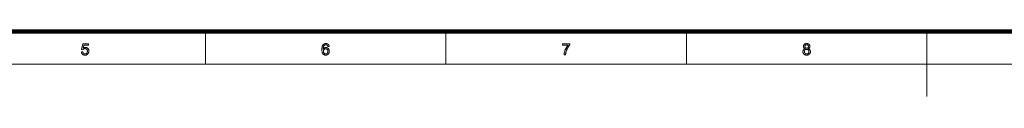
# Model space of a CAD drawing. Extents: x 0 to 1189, y 0 to 841.
# Tile 71 of 132: x 314 to 618, y 0 to 20. Entities that reach past the tile are written whole.
import ezdxf

# ---------------------------------------------------------------- set-up
doc = ezdxf.new("R2010")
doc.units = 0

msp = doc.modelspace()

# ---------------------------------------------------------------- linework, layer by layer
at = {"color": 7, "lineweight": 100}
msp.add_line((20, 20), (1169, 20), dxfattribs=at)
at = {"color": 7, "lineweight": 13, "ltscale": 0.25}
for p, q in [((371.56, 20), (371.56, 10)), ((445.88, 20), (445.88, 10)), ((520.19, 20), (520.19, 10))]:
    msp.add_line(p, q, dxfattribs=at)
at = {"color": 7, "lineweight": 13}
for p, q in [((594.5, 20), (594.5, 0)), ((10, 10), (1179, 10))]:
    msp.add_line(p, q, dxfattribs=at)
for points in [[(333.25, 13.72), (333.7, 13.76), (333.71, 13.7), (333.73, 13.63), (333.74, 13.58), (333.76, 13.52), (333.78, 13.47), (333.81, 13.42), (333.84, 13.38), (333.87, 13.34), (333.9, 13.3), (333.93, 13.26), (333.97, 13.23), (334.01, 13.2), (334.05, 13.18), (334.09, 13.16), (334.13, 13.14), (334.18, 13.13), (334.23, 13.11), (334.27, 13.11), (334.32, 13.1), (334.37, 13.1), (334.44, 13.1), (334.49, 13.11), (334.55, 13.12), (334.61, 13.14), (334.66, 13.16), (334.71, 13.18), (334.76, 13.21), (334.81, 13.25), (334.86, 13.29), (334.9, 13.33), (334.94, 13.38), (334.98, 13.43), (335.01, 13.49), (335.04, 13.54), (335.06, 13.6), (335.08, 13.67), (335.09, 13.73), (335.11, 13.8), (335.11, 13.88), (335.11, 13.95), (335.11, 14.03), (335.11, 14.09), (335.1, 14.16), (335.08, 14.22), (335.06, 14.28), (335.04, 14.34), (335.01, 14.39), (334.98, 14.44), (334.95, 14.49), (334.91, 14.53), (334.87, 14.57), (334.82, 14.61), (334.77, 14.64), (334.72, 14.67), (334.67, 14.69), (334.61, 14.71), (334.56, 14.73), (334.5, 14.74), (334.43, 14.74), (334.37, 14.75), (334.33, 14.74), (334.29, 14.74), (334.25, 14.74), (334.21, 14.73), (334.17, 14.72), (334.13, 14.71), (334.1, 14.7), (334.06, 14.69), (334.03, 14.67), (333.99, 14.65), (333.96, 14.63), (333.93, 14.61), (333.9, 14.59), (333.87, 14.57), (333.84, 14.54), (333.82, 14.52), (333.79, 14.49), (333.77, 14.46), (333.75, 14.44), (333.73, 14.41), (333.33, 14.46), (333.66, 16.26), (335.41, 16.26), (335.41, 15.85), (334.01, 15.85), (333.82, 14.91), (333.88, 14.95), (333.95, 14.98), (334.01, 15.02), (334.08, 15.05), (334.14, 15.07), (334.21, 15.09), (334.28, 15.11), (334.34, 15.12), (334.41, 15.12), (334.48, 15.13), (334.57, 15.12), (334.66, 15.11), (334.74, 15.1), (334.83, 15.07), (334.9, 15.05), (334.98, 15.01), (335.05, 14.97), (335.12, 14.92), (335.19, 14.87), (335.26, 14.81), (335.31, 14.74), (335.37, 14.67), (335.42, 14.6), (335.46, 14.52), (335.49, 14.45), (335.52, 14.36), (335.54, 14.27), (335.56, 14.18), (335.57, 14.09), (335.57, 13.99), (335.57, 13.9), (335.56, 13.81), (335.55, 13.72), (335.53, 13.63), (335.5, 13.55), (335.47, 13.47), (335.43, 13.39), (335.39, 13.31), (335.35, 13.24), (335.29, 13.17), (335.22, 13.09), (335.15, 13.02), (335.07, 12.95), (334.98, 12.9), (334.9, 12.85), (334.8, 12.81), (334.7, 12.78), (334.6, 12.76), (334.49, 12.75), (334.37, 12.75), (334.28, 12.75), (334.19, 12.76), (334.1, 12.77), (334.02, 12.79), (333.94, 12.81), (333.86, 12.84), (333.79, 12.88), (333.72, 12.92), (333.66, 12.96), (333.59, 13.01), (333.54, 13.07), (333.48, 13.13), (333.44, 13.19), (333.39, 13.25), (333.36, 13.32), (333.33, 13.4), (333.3, 13.47), (333.28, 13.55), (333.26, 13.64)], [(409.79, 15.45), (409.36, 15.41), (409.35, 15.46), (409.34, 15.51), (409.33, 15.55), (409.31, 15.59), (409.3, 15.63), (409.28, 15.67), (409.26, 15.7), (409.24, 15.73), (409.22, 15.76), (409.2, 15.78), (409.17, 15.82), (409.13, 15.85), (409.09, 15.88), (409.05, 15.9), (409.01, 15.92), (408.96, 15.94), (408.92, 15.95), (408.87, 15.96), (408.82, 15.96), (408.77, 15.97), (408.73, 15.96), (408.69, 15.96), (408.65, 15.96), (408.62, 15.95), (408.58, 15.94), (408.54, 15.92), (408.51, 15.91), (408.48, 15.89), (408.44, 15.87), (408.41, 15.85), (408.37, 15.82), (408.33, 15.79), (408.3, 15.75), (408.26, 15.71), (408.23, 15.67), (408.2, 15.62), (408.17, 15.58), (408.14, 15.53), (408.12, 15.47), (408.09, 15.42), (408.07, 15.36), (408.05, 15.3), (408.03, 15.23), (408.02, 15.15), (408, 15.07), (407.99, 14.99), (407.98, 14.9), (407.98, 14.81), (407.97, 14.71), (407.97, 14.61), (408, 14.66), (408.04, 14.7), (408.07, 14.74), (408.11, 14.78), (408.14, 14.82), (408.18, 14.85), (408.22, 14.88), (408.26, 14.91), (408.31, 14.94), (408.35, 14.96), (408.39, 14.98), (408.44, 15), (408.49, 15.02), (408.53, 15.03), (408.58, 15.05), (408.63, 15.06), (408.67, 15.07), (408.72, 15.07), (408.77, 15.07), (408.82, 15.08), (408.9, 15.07), (408.99, 15.06), (409.07, 15.05), (409.14, 15.02), (409.22, 15), (409.29, 14.96), (409.36, 14.92), (409.43, 14.87), (409.49, 14.82), (409.55, 14.76), (409.61, 14.69), (409.66, 14.63), (409.71, 14.55), (409.75, 14.48), (409.78, 14.4), (409.81, 14.31), (409.83, 14.23), (409.84, 14.13), (409.85, 14.04), (409.85, 13.94), (409.85, 13.88), (409.85, 13.81), (409.84, 13.75), (409.83, 13.69), (409.82, 13.62), (409.8, 13.56), (409.78, 13.5), (409.76, 13.44), (409.74, 13.39), (409.71, 13.33), (409.68, 13.27), (409.65, 13.22), (409.62, 13.17), (409.58, 13.12), (409.54, 13.08), (409.5, 13.04), (409.46, 13), (409.42, 12.96), (409.37, 12.93), (409.32, 12.9), (409.27, 12.87), (409.22, 12.84), (409.17, 12.82), (409.11, 12.8), (409.06, 12.78), (409, 12.77), (408.94, 12.76), (408.88, 12.75), (408.82, 12.75), (408.76, 12.75), (408.65, 12.75), (408.55, 12.76), (408.45, 12.78), (408.36, 12.81), (408.27, 12.84), (408.18, 12.89), (408.1, 12.94), (408.03, 13), (407.95, 13.07), (407.88, 13.14), (407.82, 13.22), (407.76, 13.32), (407.71, 13.42), (407.66, 13.54), (407.63, 13.66), (407.6, 13.8), (407.57, 13.94), (407.56, 14.1), (407.55, 14.27), (407.54, 14.44), (407.55, 14.64), (407.56, 14.83), (407.58, 15), (407.6, 15.17), (407.64, 15.32), (407.68, 15.46), (407.73, 15.59), (407.78, 15.71), (407.85, 15.82), (407.92, 15.92), (407.99, 15.99), (408.06, 16.06), (408.13, 16.12), (408.22, 16.17), (408.3, 16.22), (408.39, 16.26), (408.49, 16.28), (408.59, 16.3), (408.69, 16.32), (408.8, 16.32), (408.88, 16.32), (408.96, 16.31), (409.03, 16.3), (409.11, 16.28), (409.17, 16.26), (409.24, 16.24), (409.3, 16.21), (409.36, 16.17), (409.42, 16.13), (409.48, 16.09), (409.53, 16.04), (409.57, 15.99), (409.61, 15.93), (409.65, 15.87), (409.69, 15.81), (409.72, 15.75), (409.74, 15.68), (409.76, 15.6), (409.78, 15.53)], [(481.9, 15.85), (481.9, 16.26), (484.17, 16.26), (484.17, 15.93), (484.1, 15.85), (484.04, 15.77), (483.97, 15.69), (483.9, 15.6), (483.84, 15.51), (483.77, 15.41), (483.7, 15.31), (483.64, 15.21), (483.57, 15.1), (483.51, 14.98), (483.44, 14.86), (483.38, 14.74), (483.32, 14.62), (483.27, 14.5), (483.22, 14.38), (483.17, 14.26), (483.12, 14.14), (483.08, 14.01), (483.04, 13.89), (483, 13.77), (482.97, 13.68), (482.95, 13.59), (482.93, 13.5), (482.91, 13.4), (482.89, 13.31), (482.88, 13.21), (482.86, 13.11), (482.85, 13.01), (482.84, 12.91), (482.83, 12.8), (482.39, 12.8), (482.4, 12.89), (482.4, 12.98), (482.41, 13.07), (482.42, 13.16), (482.44, 13.26), (482.45, 13.36), (482.48, 13.47), (482.5, 13.58), (482.53, 13.69), (482.55, 13.8), (482.59, 13.92), (482.62, 14.04), (482.66, 14.15), (482.7, 14.26), (482.74, 14.38), (482.79, 14.49), (482.84, 14.6), (482.89, 14.71), (482.94, 14.82), (483, 14.93), (483.06, 15.04), (483.12, 15.14), (483.18, 15.24), (483.24, 15.34), (483.3, 15.43), (483.36, 15.52), (483.42, 15.61), (483.49, 15.69), (483.55, 15.77), (483.62, 15.85)], [(556.85, 14.7), (556.8, 14.72), (556.75, 14.75), (556.7, 14.77), (556.66, 14.79), (556.62, 14.82), (556.58, 14.85), (556.54, 14.88), (556.51, 14.91), (556.48, 14.95), (556.45, 14.98), (556.43, 15.02), (556.41, 15.06), (556.39, 15.1), (556.37, 15.14), (556.36, 15.18), (556.34, 15.23), (556.33, 15.27), (556.33, 15.32), (556.32, 15.37), (556.32, 15.42), (556.33, 15.49), (556.33, 15.56), (556.35, 15.64), (556.37, 15.7), (556.39, 15.77), (556.42, 15.83), (556.46, 15.89), (556.5, 15.95), (556.55, 16.01), (556.6, 16.06), (556.65, 16.11), (556.71, 16.15), (556.78, 16.19), (556.85, 16.23), (556.92, 16.25), (556.99, 16.28), (557.07, 16.3), (557.15, 16.31), (557.24, 16.32), (557.33, 16.32), (557.42, 16.32), (557.5, 16.31), (557.59, 16.3), (557.67, 16.28), (557.74, 16.25), (557.81, 16.22), (557.88, 16.19), (557.95, 16.15), (558.01, 16.1), (558.07, 16.05), (558.12, 16), (558.17, 15.94), (558.21, 15.88), (558.24, 15.82), (558.28, 15.76), (558.3, 15.69), (558.32, 15.62), (558.33, 15.55), (558.34, 15.48), (558.35, 15.4), (558.34, 15.36), (558.34, 15.31), (558.33, 15.26), (558.32, 15.22), (558.31, 15.18), (558.3, 15.14), (558.28, 15.09), (558.26, 15.06), (558.24, 15.02), (558.22, 14.98), (558.19, 14.95), (558.16, 14.91), (558.13, 14.88), (558.09, 14.85), (558.06, 14.82), (558.02, 14.79), (557.97, 14.77), (557.93, 14.75), (557.88, 14.72), (557.83, 14.7), (557.89, 14.68), (557.95, 14.66), (558.01, 14.63), (558.06, 14.6), (558.11, 14.57), (558.16, 14.53), (558.21, 14.49), (558.25, 14.45), (558.28, 14.41), (558.32, 14.36), (558.35, 14.32), (558.38, 14.27), (558.41, 14.22), (558.43, 14.16), (558.45, 14.11), (558.46, 14.05), (558.47, 13.99), (558.48, 13.93), (558.49, 13.87), (558.49, 13.81), (558.49, 13.72), (558.48, 13.63), (558.46, 13.55), (558.44, 13.47), (558.41, 13.39), (558.37, 13.32), (558.33, 13.25), (558.29, 13.18), (558.23, 13.11), (558.17, 13.05), (558.11, 12.99), (558.04, 12.94), (557.96, 12.89), (557.88, 12.86), (557.8, 12.82), (557.72, 12.79), (557.63, 12.77), (557.53, 12.76), (557.44, 12.75), (557.34, 12.75), (557.23, 12.75), (557.14, 12.76), (557.04, 12.77), (556.95, 12.79), (556.87, 12.82), (556.79, 12.86), (556.71, 12.9), (556.63, 12.94), (556.57, 12.99), (556.5, 13.05), (556.44, 13.11), (556.39, 13.18), (556.34, 13.25), (556.3, 13.32), (556.26, 13.4), (556.23, 13.47), (556.21, 13.56), (556.19, 13.64), (556.19, 13.73), (556.18, 13.82), (556.18, 13.88), (556.19, 13.95), (556.2, 14.01), (556.21, 14.07), (556.23, 14.13), (556.24, 14.19), (556.27, 14.24), (556.29, 14.29), (556.32, 14.34), (556.36, 14.39), (556.39, 14.43), (556.43, 14.48), (556.47, 14.51), (556.52, 14.55), (556.57, 14.58), (556.62, 14.61), (556.67, 14.64), (556.73, 14.66), (556.79, 14.68)], [(556.76, 15.43), (556.76, 15.38), (556.77, 15.34), (556.78, 15.29), (556.79, 15.25), (556.8, 15.21), (556.82, 15.17), (556.84, 15.13), (556.86, 15.09), (556.89, 15.06), (556.92, 15.03), (556.96, 15), (556.99, 14.97), (557.03, 14.94), (557.07, 14.92), (557.11, 14.91), (557.15, 14.89), (557.19, 14.88), (557.24, 14.87), (557.29, 14.87), (557.34, 14.87), (557.39, 14.87), (557.43, 14.87), (557.48, 14.88), (557.52, 14.89), (557.56, 14.91), (557.6, 14.92), (557.64, 14.94), (557.68, 14.97), (557.71, 14.99), (557.74, 15.02), (557.77, 15.06), (557.8, 15.09), (557.83, 15.12), (557.85, 15.16), (557.86, 15.2), (557.88, 15.24), (557.89, 15.28), (557.9, 15.32), (557.9, 15.36), (557.9, 15.41), (557.9, 15.45), (557.9, 15.5), (557.89, 15.54), (557.88, 15.58), (557.86, 15.62), (557.84, 15.66), (557.82, 15.7), (557.8, 15.74), (557.77, 15.77), (557.74, 15.8), (557.71, 15.84), (557.67, 15.86), (557.63, 15.89), (557.6, 15.91), (557.56, 15.93), (557.52, 15.94), (557.47, 15.95), (557.43, 15.96), (557.38, 15.96), (557.33, 15.97), (557.28, 15.96), (557.24, 15.96), (557.19, 15.95), (557.15, 15.94), (557.11, 15.93), (557.07, 15.91), (557.03, 15.89), (556.99, 15.87), (556.96, 15.84), (556.92, 15.81), (556.89, 15.78), (556.87, 15.74), (556.84, 15.71), (556.82, 15.67), (556.8, 15.64), (556.79, 15.6), (556.78, 15.56), (556.77, 15.52), (556.76, 15.47)], [(408.04, 13.94), (408.04, 13.89), (408.04, 13.85), (408.05, 13.81), (408.05, 13.76), (408.06, 13.72), (408.07, 13.68), (408.08, 13.64), (408.1, 13.6), (408.11, 13.55), (408.13, 13.51), (408.15, 13.47), (408.17, 13.44), (408.19, 13.4), (408.22, 13.37), (408.24, 13.34), (408.27, 13.31), (408.3, 13.28), (408.33, 13.25), (408.36, 13.23), (408.4, 13.2), (408.43, 13.18), (408.46, 13.17), (408.5, 13.15), (408.53, 13.14), (408.57, 13.13), (408.6, 13.12), (408.64, 13.11), (408.68, 13.1), (408.71, 13.1), (408.75, 13.1), (408.8, 13.1), (408.86, 13.11), (408.91, 13.12), (408.96, 13.13), (409, 13.15), (409.05, 13.18), (409.09, 13.21), (409.14, 13.24), (409.18, 13.28), (409.22, 13.32), (409.26, 13.36), (409.29, 13.41), (409.32, 13.46), (409.34, 13.52), (409.37, 13.58), (409.38, 13.64), (409.4, 13.7), (409.41, 13.77), (409.41, 13.84), (409.41, 13.92), (409.41, 13.99), (409.41, 14.05), (409.4, 14.12), (409.38, 14.18), (409.37, 14.24), (409.35, 14.3), (409.32, 14.35), (409.29, 14.4), (409.26, 14.44), (409.22, 14.49), (409.18, 14.53), (409.14, 14.56), (409.1, 14.59), (409.05, 14.62), (409, 14.64), (408.95, 14.66), (408.9, 14.68), (408.85, 14.69), (408.79, 14.69), (408.73, 14.7), (408.68, 14.69), (408.62, 14.69), (408.57, 14.68), (408.52, 14.66), (408.47, 14.64), (408.42, 14.62), (408.37, 14.59), (408.32, 14.56), (408.28, 14.53), (408.24, 14.49), (408.2, 14.44), (408.17, 14.4), (408.14, 14.35), (408.11, 14.3), (408.09, 14.25), (408.07, 14.19), (408.06, 14.13), (408.05, 14.07), (408.04, 14.01)], [(556.62, 13.81), (556.62, 13.78), (556.63, 13.74), (556.63, 13.71), (556.64, 13.67), (556.65, 13.63), (556.66, 13.6), (556.67, 13.56), (556.68, 13.53), (556.69, 13.49), (556.71, 13.46), (556.73, 13.43), (556.75, 13.39), (556.77, 13.36), (556.79, 13.33), (556.82, 13.31), (556.85, 13.28), (556.87, 13.26), (556.9, 13.23), (556.94, 13.21), (556.97, 13.19), (557, 13.17), (557.04, 13.16), (557.08, 13.14), (557.11, 13.13), (557.15, 13.12), (557.19, 13.11), (557.22, 13.11), (557.26, 13.1), (557.3, 13.1), (557.34, 13.1), (557.4, 13.1), (557.46, 13.11), (557.52, 13.12), (557.57, 13.13), (557.62, 13.15), (557.67, 13.17), (557.72, 13.2), (557.76, 13.23), (557.81, 13.26), (557.85, 13.3), (557.89, 13.34), (557.92, 13.38), (557.95, 13.43), (557.98, 13.47), (558, 13.52), (558.02, 13.57), (558.03, 13.63), (558.04, 13.68), (558.05, 13.74), (558.05, 13.8), (558.05, 13.86), (558.04, 13.92), (558.03, 13.98), (558.02, 14.03), (558, 14.08), (557.97, 14.13), (557.95, 14.18), (557.92, 14.23), (557.88, 14.27), (557.84, 14.31), (557.8, 14.35), (557.76, 14.39), (557.71, 14.42), (557.66, 14.44), (557.61, 14.47), (557.56, 14.48), (557.5, 14.5), (557.45, 14.51), (557.39, 14.51), (557.33, 14.52), (557.27, 14.51), (557.21, 14.51), (557.15, 14.5), (557.1, 14.48), (557.05, 14.47), (557, 14.44), (556.95, 14.42), (556.91, 14.39), (556.86, 14.35), (556.82, 14.32), (556.79, 14.28), (556.75, 14.23), (556.72, 14.19), (556.7, 14.14), (556.67, 14.09), (556.66, 14.04), (556.64, 13.99), (556.63, 13.93), (556.63, 13.87)]]:
    msp.add_lwpolyline(points, close=True, dxfattribs=at)

doc.saveas('drawing.dxf')
